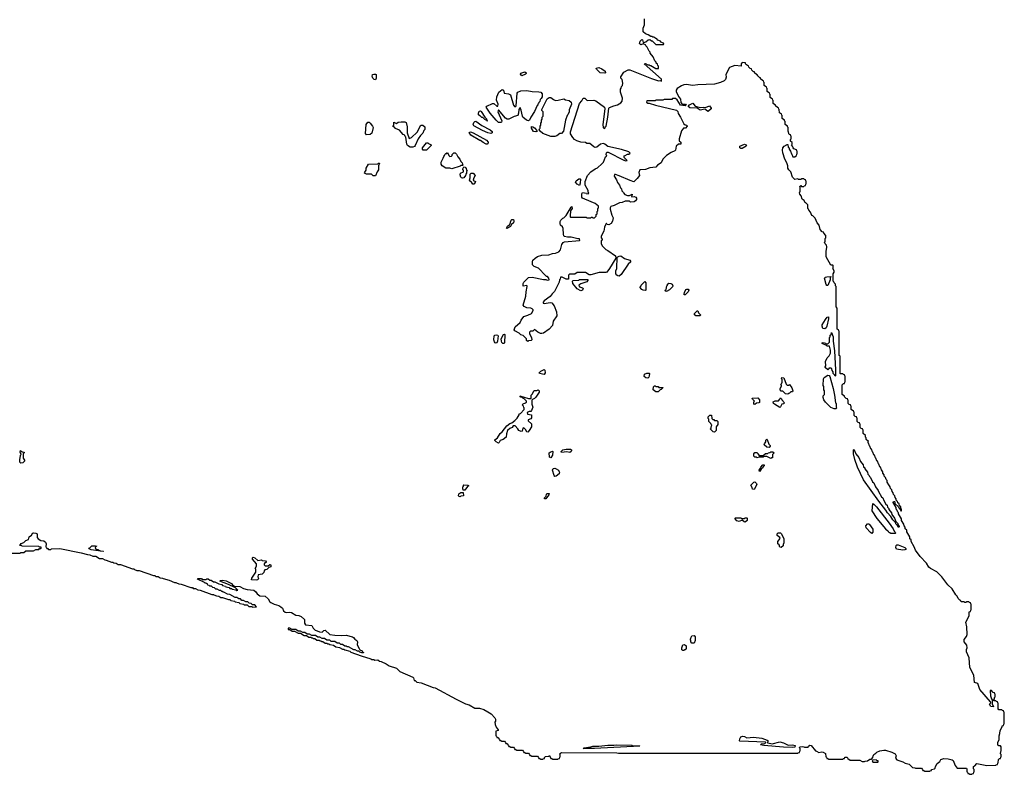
# Model space of a CAD drawing. Extents: x 2535812 to 2752880, y 540738 to 728399.
# Tile 150 of 213: x 2709662 to 2722790, y 604950 to 615013. Entities that reach past the tile are written whole.
import ezdxf

# ---------------------------------------------------------------- set-up
doc = ezdxf.new("R2010")
doc.units = 0

msp = doc.modelspace()

# ---------------------------------------------------------------- linework, layer by layer
at = {"layer": '0CON20XD'}
for points in [[(2717803, 612867), (2717655, 612933), (2717605, 612950), (2717592, 612948), (2717590, 612925), (2717618, 612878), (2717632, 612842), (2717660, 612805), (2717672, 612772), (2717687, 612757), (2717692, 612732), (2717710, 612715), (2717712, 612702), (2717732, 612682), (2717765, 612668), (2717792, 612668), (2717828, 612688), (2717830, 612675), (2717820, 612665), (2717822, 612652), (2717855, 612653), (2717875, 612646), (2717884, 612634), (2717884, 612615), (2717874, 612596), (2717855, 612582), (2717805, 612580), (2717792, 612592), (2717735, 612593), (2717693, 612577), (2717658, 612572), (2717588, 612535), (2717545, 612520), (2717536, 612505), (2717534, 612485), (2717557, 612407), (2717575, 612370), (2717568, 612325), (2717546, 612295), (2717515, 612278), (2717494, 612284), (2717485, 612300), (2717480, 612295), (2717460, 612245), (2717452, 612195), (2717416, 612125), (2717416, 612106), (2717427, 612085), (2717427, 612075), (2717417, 612063), (2717416, 612025), (2717431, 611991), (2717475, 611949), (2717505, 611937), (2717607, 611863), (2717610, 611835), (2717527, 611695), (2717490, 611645), (2717475, 611640), (2717387, 611643), (2717275, 611610), (2717255, 611610), (2717205, 611640), (2717095, 611640), (2717065, 611620), (2716992, 611618), (2716980, 611605), (2716980, 611555), (2716975, 611552), (2716950, 611555), (2716895, 611580), (2716872, 611578), (2716868, 611555), (2716858, 611542), (2716857, 611513), (2716792, 611388), (2716761, 611359), (2716735, 611320), (2716655, 611262), (2716640, 611245), (2716642, 611232), (2716655, 611228), (2716735, 611240), (2716755, 611237), (2716786, 611195), (2716821, 611115), (2716822, 611065), (2716777, 610993), (2716766, 610934), (2716722, 610888), (2716646, 610834), (2716625, 610827), (2716605, 610828), (2716572, 610845), (2716525, 610880), (2716505, 610860), (2716472, 610858), (2716460, 610845), (2716460, 610825), (2716487, 610775), (2716490, 610745), (2716480, 610735), (2716445, 610730), (2716435, 610722), (2716420, 610735), (2716418, 610758), (2716375, 610800), (2716345, 610812), (2716322, 610832), (2716265, 610863), (2716257, 610877), (2716266, 610915), (2716334, 610976), (2716348, 611005), (2716385, 611053), (2716438, 611072), (2716485, 611097), (2716507, 611135), (2716508, 611145), (2716496, 611156), (2716475, 611164), (2716425, 611170), (2716388, 611188), (2716376, 611205), (2716412, 611325), (2716414, 611385), (2716430, 611455), (2716425, 611470), (2716375, 611460), (2716373, 611495), (2716383, 611515), (2716445, 611573), (2716495, 611581), (2716645, 611548), (2716675, 611548), (2716695, 611540), (2716720, 611545), (2716718, 611568), (2716698, 611588), (2716685, 611590), (2716672, 611602), (2716578, 611698), (2716522, 611722), (2716505, 611740), (2716500, 611745), (2716498, 611785), (2716504, 611805), (2716533, 611835), (2716565, 611856), (2716625, 611871), (2716715, 611876), (2716765, 611894), (2716805, 611899), (2716851, 611919), (2716874, 611945), (2716889, 612015), (2716906, 612044), (2716925, 612051), (2717125, 612070), (2717130, 612075), (2717125, 612090), (2717105, 612090), (2717015, 612112), (2716965, 612113), (2716925, 612122), (2716915, 612132), (2716911, 612151), (2716908, 612228), (2716899, 612249), (2716874, 612275), (2716868, 612295), (2716869, 612321), (2716875, 612338), (2716905, 612368), (2716918, 612372), (2716950, 612400), (2717013, 612515), (2717025, 612520), (2717026, 612495), (2717008, 612462), (2717006, 612434), (2717000, 612425), (2717000, 612385), (2717005, 612380), (2717215, 612380), (2717225, 612370), (2717275, 612370), (2717282, 612378), (2717295, 612380), (2717305, 612370), (2717328, 612372), (2717348, 612392), (2717350, 612415), (2717360, 612425), (2717360, 612455), (2717370, 612465), (2717370, 612495), (2717380, 612505), (2717378, 612528), (2717335, 612562), (2717195, 612621), (2717165, 612634), (2717156, 612645), (2717155, 612690), (2717165, 612708), (2717218, 612698), (2717225, 612690), (2717250, 612695), (2717248, 612708), (2717240, 612715), (2717240, 612735), (2717200, 612805), (2717203, 612855), (2717234, 612936), (2717275, 612984), (2717334, 613026), (2717365, 613036), (2717425, 613089), (2717444, 613115), (2717472, 613185), (2717490, 613195), (2717483, 613215), (2717485, 613237), (2717495, 613246), (2717510, 613245), (2717715, 613140), (2717728, 613138), (2717735, 613130), (2717760, 613135), (2717720, 613175), (2717722, 613198), (2717735, 613200), (2717765, 613220), (2717785, 613220), (2717800, 613235), (2717785, 613250), (2717685, 613282), (2717505, 613324), (2717464, 613354), (2717445, 613361), (2717405, 613351), (2717356, 613314), (2717335, 613309), (2717316, 613316), (2717265, 613362), (2717225, 613363), (2717206, 613376), (2717145, 613381), (2717089, 613399), (2717060, 613415), (2717035, 613443), (2717005, 613492), (2717004, 613516), (2717127, 613895), (2717159, 613931), (2717175, 613968), (2717195, 613968), (2717227, 613937), (2717315, 613940), (2717345, 613931), (2717459, 613845), (2717464, 613825), (2717438, 613615), (2717440, 613575), (2717455, 613560), (2717468, 613572), (2717470, 613585), (2717480, 613595), (2717503, 613715), (2717517, 613835), (2717526, 613844), (2717585, 613866), (2717633, 613877), (2717675, 613905), (2717693, 613927), (2717699, 613965), (2717672, 614045), (2717674, 614086), (2717682, 614098), (2717685, 614120), (2717700, 614135), (2717703, 614165), (2717694, 614214), (2717678, 614235), (2717675, 614250), (2717718, 614312), (2717775, 614346), (2717798, 614345), (2718085, 614230), (2718178, 614198), (2718205, 614200), (2718218, 614192), (2718218, 614218), (2717990, 614425), (2718005, 614430), (2718035, 614410), (2718055, 614410), (2718062, 614402), (2718075, 614400), (2718145, 614360), (2718178, 614362), (2718180, 614395), (2718172, 614402), (2718168, 614418), (2718150, 614435), (2718148, 614448), (2718130, 614465), (2718108, 614518), (2718070, 614565), (2718068, 614578), (2718053, 614593), (2718028, 614648), (2718010, 614665), (2718008, 614678), (2717975, 614690), (2717945, 614677), (2717924, 614695), (2717934, 614725), (2717955, 614749), (2717966, 614746), (2717975, 614710), (2717985, 614708), (2718011, 614719), (2718042, 614745), (2718065, 614750), (2718085, 614730), (2718095, 614730), (2718145, 614680), (2718245, 614680), (2718250, 614685), (2718248, 614698), (2718212, 614712), (2718208, 614728), (2718172, 614742), (2718158, 614758), (2718145, 614760), (2718115, 614780), (2718105, 614780), (2718095, 614790), (2718075, 614790), (2718042, 614812), (2718004, 614824), (2717975, 614852), (2717975, 614900), (2717992, 614945), (2717994, 615025)], [(2722760, 605585), (2722760, 605595), (2722778, 605602), (2722782, 605618), (2722790, 605625), (2722790, 605775), (2722782, 605782), (2722778, 605798), (2722765, 605800), (2722755, 605810), (2722715, 605810), (2722710, 605825), (2722710, 605895), (2722702, 605902), (2722698, 605918), (2722685, 605920), (2722675, 605930), (2722652, 605932), (2722650, 605945), (2722660, 605955), (2722660, 605975), (2722670, 605985), (2722670, 606015), (2722662, 606022), (2722658, 606038), (2722642, 606042), (2722615, 606070), (2722600, 606065), (2722608, 605995), (2722618, 605958), (2722630, 605945), (2722630, 605885), (2722647, 605855), (2722645, 605850), (2722612, 605855), (2722593, 605885), (2722610, 605905), (2722608, 605918), (2722465, 606082), (2722439, 606159), (2722393, 606175), (2722382, 606272), (2722332, 606375), (2722320, 606505), (2722284, 606585), (2722284, 606616), (2722293, 606637), (2722292, 606672), (2722254, 606716), (2722255, 606748), (2722284, 606786), (2722294, 606815), (2722290, 606915), (2722275, 606980), (2722320, 607065), (2722323, 607117), (2722338, 607122), (2722342, 607138), (2722350, 607145), (2722350, 607215), (2722342, 607222), (2722338, 607238), (2722325, 607240), (2722315, 607250), (2722285, 607250), (2722278, 607242), (2722265, 607240), (2722255, 607250), (2722215, 607250), (2722210, 607270), (2722195, 607273), (2722175, 607294), (2722163, 607325), (2722145, 607344), (2722093, 607425), (2722038, 607478), (2721955, 607585), (2721889, 607649), (2721804, 607695), (2721785, 607713), (2721754, 607765), (2721668, 607855), (2721605, 607940), (2721590, 607985), (2721550, 608055), (2721550, 608075), (2721532, 608092), (2721530, 608115), (2721490, 608185), (2721490, 608205), (2721470, 608225), (2721470, 608245), (2721453, 608263), (2721450, 608285), (2721420, 608335), (2721420, 608355), (2721380, 608425), (2721378, 608438), (2721370, 608445), (2721368, 608458), (2721360, 608465), (2721358, 608478), (2721350, 608485), (2721348, 608508), (2721310, 608575), (2721312, 608588), (2721325, 608590), (2721330, 608585), (2721332, 608562), (2721378, 608518), (2721382, 608502), (2721408, 608478), (2721412, 608462), (2721420, 608465), (2721420, 608485), (2721410, 608495), (2721410, 608515), (2721392, 608532), (2721388, 608558), (2721372, 608572), (2721368, 608588), (2721350, 608605), (2721350, 608625), (2721333, 608643), (2721330, 608665), (2721313, 608683), (2721310, 608705), (2721293, 608723), (2721290, 608745), (2721273, 608763), (2721270, 608785), (2721252, 608812), (2721230, 608845), (2721228, 608868), (2721213, 608883), (2721208, 608908), (2721190, 608925), (2721190, 608945), (2721170, 608965), (2721170, 608985), (2721152, 609012), (2721138, 609048), (2721132, 609052), (2721118, 609088), (2721112, 609092), (2721098, 609128), (2721092, 609132), (2721078, 609168), (2721072, 609172), (2721058, 609208), (2721052, 609212), (2721038, 609248), (2721032, 609252), (2721018, 609288), (2721012, 609292), (2720998, 609328), (2720992, 609332), (2720978, 609368), (2720970, 609375), (2720978, 609388), (2720950, 609415), (2720950, 609435), (2720940, 609445), (2720938, 609468), (2720910, 609495), (2720908, 609538), (2720902, 609542), (2720898, 609558), (2720882, 609562), (2720870, 609575), (2720870, 609615), (2720862, 609622), (2720858, 609638), (2720842, 609642), (2720830, 609655), (2720830, 609695), (2720822, 609702), (2720818, 609718), (2720802, 609722), (2720790, 609735), (2720790, 609775), (2720782, 609782), (2720778, 609798), (2720765, 609800), (2720750, 609815), (2720750, 609855), (2720742, 609862), (2720738, 609878), (2720722, 609882), (2720710, 609895), (2720710, 609935), (2720702, 609942), (2720698, 609958), (2720682, 609962), (2720660, 609985), (2720658, 609998), (2720645, 610000), (2720630, 610015), (2720630, 610145), (2720645, 610160), (2720658, 610162), (2720662, 610178), (2720670, 610185), (2720670, 610255), (2720662, 610262), (2720658, 610278), (2720645, 610280), (2720635, 610290), (2720605, 610290), (2720600, 610295), (2720600, 610525), (2720590, 610535), (2720590, 610855), (2720582, 610862), (2720578, 610878), (2720560, 610885), (2720560, 611165), (2720550, 611185), (2720550, 611455), (2720540, 611465), (2720538, 611488), (2720520, 611505), (2720518, 611518), (2720510, 611525), (2720510, 611625), (2720520, 611645), (2720520, 611665), (2720502, 611695), (2720510, 611705), (2720510, 611735), (2720505, 611740), (2720475, 611740), (2720415, 611850), (2720414, 611935), (2720420, 611945), (2720422, 611985), (2720418, 612008), (2720400, 612025), (2720392, 612045), (2720400, 612055), (2720403, 612097), (2720410, 612105), (2720410, 612135), (2720382, 612165), (2720378, 612178), (2720360, 612185), (2720333, 612215), (2720322, 612272), (2720293, 612305), (2720268, 612368), (2720238, 612398), (2720224, 612404), (2720208, 612448), (2720182, 612475), (2720180, 612485), (2720170, 612495), (2720170, 612545), (2720145, 612570), (2720135, 612572), (2720120, 612600), (2720095, 612620), (2720082, 612662), (2720063, 612685), (2720060, 612705), (2720070, 612725), (2720070, 612775), (2720062, 612788), (2720075, 612800), (2720085, 612790), (2720115, 612790), (2720122, 612798), (2720138, 612802), (2720142, 612818), (2720150, 612825), (2720150, 612855), (2720142, 612862), (2720138, 612878), (2720125, 612880), (2720115, 612890), (2720085, 612890), (2720075, 612880), (2720045, 612880), (2720035, 612890), (2719995, 612882), (2719965, 612913), (2719942, 612985), (2719915, 613013), (2719905, 613032), (2719903, 613065), (2719892, 613102), (2719865, 613153), (2719835, 613238), (2719831, 613275), (2719836, 613305), (2719855, 613326), (2719882, 613338), (2719885, 613347), (2719905, 613350), (2719910, 613315), (2719920, 613305), (2719920, 613285), (2719938, 613258), (2719952, 613222), (2719958, 613218), (2719972, 613182), (2719998, 613182), (2720018, 613202), (2720022, 613218), (2720030, 613225), (2720030, 613255), (2720022, 613262), (2720018, 613278), (2719985, 613290), (2719973, 613303), (2719968, 613328), (2719953, 613343), (2719960, 613355), (2719960, 613375), (2719940, 613395), (2719940, 613415), (2719950, 613425), (2719950, 613455), (2719942, 613462), (2719938, 613478), (2719923, 613483), (2719910, 613525), (2719910, 613575), (2719900, 613585), (2719898, 613598), (2719885, 613600), (2719870, 613615), (2719870, 613655), (2719860, 613665), (2719858, 613678), (2719845, 613680), (2719830, 613695), (2719830, 613735), (2719822, 613742), (2719818, 613758), (2719805, 613760), (2719792, 613772), (2719790, 613815), (2719782, 613822), (2719778, 613838), (2719765, 613840), (2719740, 613865), (2719738, 613878), (2719725, 613880), (2719710, 613895), (2719710, 613935), (2719702, 613942), (2719698, 613958), (2719685, 613960), (2719670, 613975), (2719670, 614015), (2719662, 614022), (2719658, 614038), (2719645, 614040), (2719630, 614055), (2719630, 614095), (2719622, 614102), (2719618, 614118), (2719605, 614120), (2719590, 614135), (2719590, 614175), (2719582, 614182), (2719578, 614198), (2719565, 614200), (2719540, 614225), (2719538, 614238), (2719525, 614240), (2719508, 614258), (2719500, 614265), (2719498, 614278), (2719485, 614280), (2719460, 614305), (2719458, 614318), (2719442, 614322), (2719422, 614342), (2719418, 614358), (2719402, 614362), (2719382, 614382), (2719378, 614398), (2719365, 614400), (2719352, 614412), (2719340, 614425), (2719338, 614438), (2719295, 614440), (2719280, 614425), (2719280, 614395), (2719195, 614403), (2719126, 614374), (2719078, 614282), (2719080, 614245), (2719073, 614215), (2719055, 614197), (2719005, 614174), (2718925, 614154), (2718705, 614143), (2718635, 614134), (2718547, 614147), (2718515, 614144), (2718485, 614132), (2718429, 614095), (2718416, 614075), (2718416, 614055), (2718448, 613988), (2718474, 613955), (2718477, 613907), (2718495, 613888), (2718538, 613888), (2718546, 613875), (2718535, 613863), (2718472, 613875), (2718430, 613945), (2718405, 613960), (2718365, 613960), (2718355, 613950), (2718255, 613950), (2718235, 613940), (2718145, 613940), (2718135, 613930), (2718025, 613930), (2718020, 613915), (2718035, 613900), (2718055, 613900), (2718138, 613872), (2718418, 613805), (2718435, 613788), (2718442, 613762), (2718473, 613715), (2718516, 613626), (2718535, 613610), (2718558, 613605), (2718562, 613595), (2718540, 613565), (2718512, 613568), (2718487, 613533), (2718456, 613425), (2718457, 613397), (2718475, 613378), (2718478, 613355), (2718445, 613351), (2718417, 613325), (2718406, 613274), (2718398, 613265), (2718346, 613244), (2718286, 613204), (2718239, 613151), (2718215, 613105), (2718167, 613073), (2718145, 613048), (2718065, 613037), (2718005, 613016), (2717930, 613010), (2717916, 612975), (2717924, 612935), (2717894, 612896), (2717849, 612851), (2717803, 612867)], [(2714405, 614212), (2714390, 614215), (2714370, 614235), (2714368, 614248), (2714360, 614255), (2714365, 614280), (2714385, 614288), (2714405, 614288), (2714415, 614280), (2714416, 614235), (2714405, 614212)], [(2716355, 614264), (2716338, 614285), (2716345, 614298), (2716395, 614318), (2716416, 614305), (2716417, 614295), (2716408, 614285), (2716355, 614264)], [(2717465, 614298), (2717403, 614305), (2717352, 614352), (2717350, 614365), (2717367, 614373), (2717385, 614374), (2717425, 614356), (2717466, 614325), (2717472, 614305), (2717465, 614298)], [(2716075, 613642), (2716045, 613644), (2716015, 613673), (2715935, 613768), (2715882, 613845), (2715890, 613860), (2715966, 613896), (2715985, 613896), (2716022, 613862), (2716038, 613862), (2716040, 613885), (2716019, 613939), (2716024, 613985), (2716052, 614045), (2716095, 614081), (2716113, 614075), (2716122, 614032), (2716180, 614025), (2716205, 614012), (2716248, 613875), (2716265, 613850), (2716280, 613865), (2716293, 614035), (2716305, 614046), (2716345, 614066), (2716425, 614070), (2716495, 614056), (2716585, 614052), (2716610, 614045), (2716626, 614024), (2716628, 613985), (2716615, 613960), (2716602, 613948), (2716595, 613920), (2716582, 613908), (2716580, 613895), (2716572, 613888), (2716570, 613875), (2716562, 613868), (2716525, 613790), (2716477, 613713), (2716458, 613675), (2716445, 613664), (2716420, 613675), (2716371, 613715), (2716364, 613725), (2716349, 613805), (2716335, 613840), (2716317, 613815), (2716314, 613765), (2716304, 613736), (2716255, 613724), (2716185, 613686), (2716162, 613685), (2716139, 613699), (2716045, 613810), (2716038, 613785), (2716090, 613665), (2716085, 613647), (2716075, 613642)], [(2716795, 613454), (2716745, 613456), (2716636, 613496), (2716602, 613525), (2716590, 613545), (2716592, 613558), (2716600, 613565), (2716600, 613595), (2716610, 613605), (2716610, 613635), (2716620, 613645), (2716620, 613675), (2716630, 613685), (2716630, 613715), (2716640, 613725), (2716640, 613785), (2716622, 613802), (2716622, 613815), (2716695, 613957), (2716720, 613975), (2716745, 613975), (2716778, 613948), (2716807, 613937), (2716842, 613938), (2716915, 613956), (2716938, 613945), (2716988, 613935), (2717017, 613913), (2717018, 613885), (2716988, 613812), (2716986, 613784), (2716970, 613745), (2716960, 613735), (2716939, 613675), (2716911, 613525), (2716885, 613496), (2716865, 613494), (2716825, 613463), (2716795, 613454)], [(2718835, 613790), (2718812, 613812), (2718795, 613820), (2718735, 613807), (2718695, 613834), (2718595, 613838), (2718577, 613855), (2718594, 613876), (2718635, 613898), (2718668, 613858), (2718735, 613840), (2718775, 613846), (2718808, 613842), (2718860, 613865), (2718881, 613835), (2718880, 613825), (2718845, 613791), (2718835, 613790)], [(2715895, 613660), (2715890, 613670), (2715865, 613680), (2715838, 613708), (2715825, 613710), (2715808, 613728), (2715795, 613730), (2715780, 613745), (2715778, 613765), (2715787, 613793), (2715805, 613797), (2715815, 613788), (2715862, 613712), (2715885, 613690), (2715890, 613670), (2715900, 613665), (2715895, 613660)], [(2714288, 613478), (2714274, 613494), (2714282, 613615), (2714305, 613648), (2714320, 613645), (2714333, 613633), (2714368, 613595), (2714376, 613576), (2714355, 613500), (2714335, 613484), (2714288, 613478)], [(2714866, 613314), (2714833, 613335), (2714824, 613355), (2714810, 613445), (2714800, 613455), (2714798, 613468), (2714788, 613478), (2714775, 613480), (2714728, 613538), (2714672, 613562), (2714658, 613578), (2714640, 613585), (2714640, 613595), (2714650, 613605), (2714652, 613648), (2714685, 613630), (2714710, 613645), (2714748, 613652), (2714799, 613649), (2714815, 613640), (2714826, 613585), (2714830, 613505), (2714855, 613430), (2714885, 613440), (2714960, 613515), (2715012, 613605), (2715035, 613606), (2715062, 613585), (2715065, 613550), (2715050, 613535), (2715035, 613500), (2715005, 613470), (2714976, 613424), (2714933, 613335), (2714925, 613323), (2714905, 613314), (2714866, 613314)], [(2715945, 613494), (2715905, 613503), (2715832, 613535), (2715718, 613598), (2715708, 613615), (2715715, 613642), (2715730, 613655), (2715745, 613658), (2715825, 613600), (2715936, 613546), (2715962, 613522), (2715960, 613505), (2715945, 613494)], [(2715895, 613353), (2715880, 613355), (2715842, 613375), (2715805, 613402), (2715795, 613403), (2715675, 613473), (2715655, 613510), (2715674, 613516), (2715708, 613505), (2715885, 613407), (2715908, 613378), (2715905, 613358), (2715895, 613353)], [(2716542, 613518), (2716514, 613524), (2716484, 613565), (2716485, 613587), (2716505, 613586), (2716525, 613570), (2716558, 613535), (2716560, 613525), (2716555, 613522), (2716542, 613518)], [(2715085, 613274), (2715040, 613275), (2715032, 613285), (2715034, 613305), (2715085, 613370), (2715105, 613370), (2715112, 613362), (2715150, 613345), (2715148, 613335), (2715085, 613274)], [(2719275, 613294), (2719265, 613303), (2719265, 613326), (2719325, 613354), (2719346, 613345), (2719351, 613335), (2719346, 613325), (2719295, 613294), (2719275, 613294)], [(2715425, 613024), (2715395, 613034), (2715344, 613034), (2715294, 613065), (2715280, 613085), (2715282, 613115), (2715310, 613165), (2715315, 613190), (2715328, 613202), (2715330, 613215), (2715342, 613228), (2715355, 613230), (2715365, 613240), (2715382, 613202), (2715395, 613190), (2715418, 613192), (2715428, 613202), (2715430, 613215), (2715452, 613238), (2715468, 613238), (2715488, 613218), (2715502, 613182), (2715530, 613155), (2715542, 613122), (2715560, 613105), (2715567, 613087), (2715570, 613075), (2715565, 613070), (2715545, 613070), (2715535, 613060), (2715425, 613024)], [(2714405, 612930), (2714375, 612933), (2714352, 612952), (2714285, 612953), (2714260, 612965), (2714262, 612978), (2714280, 613005), (2714280, 613035), (2714312, 613088), (2714435, 613090), (2714445, 613100), (2714458, 613098), (2714447, 613063), (2714445, 613010), (2714427, 612985), (2714405, 612930)], [(2715565, 612900), (2715553, 612905), (2715544, 612915), (2715533, 612945), (2715540, 612965), (2715580, 612985), (2715580, 613005), (2715572, 613012), (2715570, 613025), (2715585, 613050), (2715600, 613045), (2715615, 613030), (2715620, 613005), (2715630, 612995), (2715620, 612985), (2715620, 612965), (2715610, 612955), (2715608, 612935), (2715585, 612903), (2715565, 612900)], [(2715715, 612820), (2715705, 612820), (2715688, 612848), (2715672, 612855), (2715658, 612875), (2715670, 612905), (2715670, 612955), (2715682, 612968), (2715710, 612965), (2715737, 612935), (2715718, 612902), (2715710, 612875), (2715722, 612862), (2715740, 612855), (2715735, 612840), (2715715, 612820)], [(2717125, 612803), (2717095, 612819), (2717074, 612845), (2717083, 612865), (2717115, 612890), (2717135, 612890), (2717138, 612885), (2717136, 612834), (2717125, 612803)], [(2716155, 612230), (2716152, 612235), (2716165, 612260), (2716198, 612282), (2716215, 612338), (2716225, 612348), (2716245, 612350), (2716251, 612325), (2716245, 612302), (2716220, 612280), (2716208, 612255), (2716165, 612233), (2716155, 612230)], [(2717655, 611594), (2717636, 611596), (2717623, 611605), (2717612, 611625), (2717612, 611665), (2717622, 611695), (2717630, 611845), (2717655, 611859), (2717675, 611862), (2717728, 611828), (2717798, 611805), (2717810, 611785), (2717776, 611754), (2717683, 611615), (2717655, 611594)], [(2717145, 611397), (2717093, 611425), (2717038, 611495), (2717032, 611525), (2717040, 611535), (2717115, 611540), (2717123, 611547), (2717145, 611550), (2717235, 611550), (2717237, 611535), (2717223, 611517), (2717145, 611490), (2717118, 611472), (2717125, 611450), (2717165, 611437), (2717175, 611428), (2717165, 611404), (2717145, 611397)], [(2718005, 611402), (2717975, 611404), (2717955, 611413), (2717932, 611445), (2717948, 611462), (2717950, 611475), (2717995, 611520), (2718010, 611505), (2718010, 611405), (2718005, 611402)], [(2720435, 611470), (2720425, 611470), (2720415, 611480), (2720393, 611567), (2720405, 611580), (2720424, 611586), (2720475, 611590), (2720480, 611585), (2720470, 611575), (2720467, 611543), (2720435, 611470)], [(2718285, 611390), (2718272, 611392), (2718270, 611405), (2718280, 611415), (2718290, 611465), (2718298, 611472), (2718300, 611485), (2718315, 611500), (2718345, 611496), (2718362, 611485), (2718372, 611465), (2718365, 611452), (2718325, 611412), (2718285, 611390)], [(2718522, 611342), (2718520, 611355), (2718524, 611376), (2718542, 611415), (2718555, 611420), (2718575, 611418), (2718584, 611405), (2718575, 611385), (2718535, 611342), (2718522, 611342)], [(2718735, 611062), (2718675, 611062), (2718660, 611075), (2718660, 611095), (2718695, 611130), (2718705, 611130), (2718712, 611102), (2718740, 611075), (2718735, 611062)], [(2720395, 610892), (2720372, 610895), (2720360, 610925), (2720362, 610945), (2720404, 611016), (2720430, 611045), (2720445, 611050), (2720447, 611025), (2720422, 610928), (2720414, 610906), (2720395, 610892)], [(2716015, 610700), (2716003, 610705), (2715993, 610715), (2715982, 610745), (2715990, 610795), (2715998, 610805), (2716015, 610812), (2716038, 610805), (2716040, 610795), (2716034, 610725), (2716025, 610703), (2716015, 610700)], [(2716115, 610694), (2716102, 610695), (2716090, 610710), (2716084, 610725), (2716083, 610757), (2716112, 610815), (2716125, 610818), (2716130, 610815), (2716127, 610705), (2716115, 610694)], [(2720535, 610260), (2720528, 610278), (2720510, 610295), (2720510, 610315), (2720493, 610333), (2720490, 610355), (2720478, 610368), (2720452, 610368), (2720450, 610355), (2720435, 610343), (2720400, 610375), (2720400, 610385), (2720410, 610395), (2720407, 610455), (2720426, 610504), (2720455, 610532), (2720474, 610565), (2720474, 610604), (2720458, 610658), (2720425, 610660), (2720418, 610668), (2720360, 610695), (2720360, 610705), (2720375, 610710), (2720405, 610700), (2720415, 610690), (2720435, 610690), (2720458, 610712), (2720460, 610775), (2720470, 610785), (2720470, 610805), (2720480, 610815), (2720485, 610840), (2720507, 610785), (2720507, 610727), (2720526, 610596), (2720540, 610345), (2720540, 610265), (2720535, 610260)], [(2716655, 610283), (2716593, 610293), (2716590, 610305), (2716610, 610325), (2716656, 610346), (2716665, 610340), (2716670, 610305), (2716655, 610283)], [(2718035, 610233), (2718010, 610235), (2717990, 610255), (2717992, 610285), (2718025, 610300), (2718055, 610300), (2718060, 610295), (2718057, 610263), (2718050, 610245), (2718035, 610233)], [(2719905, 610020), (2719872, 610022), (2719838, 610058), (2719815, 610060), (2719800, 610075), (2719800, 610095), (2719820, 610125), (2719818, 610138), (2719810, 610145), (2719830, 610175), (2719830, 610215), (2719820, 610225), (2719825, 610240), (2719850, 610235), (2719882, 610152), (2719895, 610140), (2719915, 610140), (2719928, 610148), (2719958, 610105), (2719970, 610065), (2719968, 610052), (2719945, 610050), (2719928, 610032), (2719915, 610030), (2719905, 610020)], [(2720545, 609824), (2720520, 609825), (2720475, 609840), (2720405, 609912), (2720384, 609944), (2720374, 609975), (2720374, 609995), (2720392, 610015), (2720392, 610062), (2720382, 610075), (2720382, 610122), (2720374, 610136), (2720380, 610225), (2720387, 610243), (2720435, 610272), (2720455, 610268), (2720462, 610255), (2720506, 610095), (2720526, 610006), (2720540, 609905), (2720546, 609896), (2720550, 609845), (2720557, 609835), (2720545, 609824)], [(2716045, 609368), (2716013, 609383), (2715995, 609400), (2715995, 609410), (2716032, 609438), (2716066, 609494), (2716094, 609516), (2716158, 609595), (2716195, 609626), (2716225, 609638), (2716264, 609666), (2716295, 609700), (2716320, 609745), (2716320, 609755), (2716338, 609762), (2716390, 609815), (2716388, 609838), (2716382, 609842), (2716378, 609858), (2716360, 609875), (2716375, 609890), (2716408, 609902), (2716418, 609912), (2716420, 609925), (2716388, 609958), (2716370, 609965), (2716358, 609978), (2716345, 609980), (2716332, 609998), (2716445, 609960), (2716475, 609960), (2716480, 609965), (2716480, 610005), (2716498, 610022), (2716502, 610038), (2716522, 610068), (2716555, 610070), (2716575, 610078), (2716590, 610065), (2716590, 610045), (2716545, 609980), (2716525, 609960), (2716500, 609950), (2716492, 609938), (2716489, 609885), (2716503, 609845), (2716485, 609800), (2716475, 609790), (2716455, 609790), (2716430, 609775), (2716432, 609752), (2716488, 609745), (2716485, 609702), (2716475, 609690), (2716440, 609675), (2716440, 609665), (2716484, 609625), (2716485, 609582), (2716455, 609533), (2716435, 609514), (2716422, 609515), (2716408, 609548), (2716385, 609570), (2716372, 609568), (2716363, 609527), (2716348, 609522), (2716315, 609534), (2716302, 609555), (2716268, 609598), (2716242, 609598), (2716226, 609574), (2716195, 609560), (2716168, 609535), (2716151, 609489), (2716146, 609445), (2716106, 609414), (2716067, 609403), (2716055, 609373), (2716045, 609368)], [(2718175, 610052), (2718145, 610052), (2718110, 610075), (2718113, 610117), (2718125, 610130), (2718135, 610130), (2718145, 610120), (2718175, 610120), (2718185, 610110), (2718238, 610108), (2718238, 610102), (2718215, 610080), (2718202, 610078), (2718175, 610052)], [(2719465, 609880), (2719450, 609885), (2719450, 609915), (2719460, 609925), (2719432, 609952), (2719430, 609965), (2719505, 609970), (2719528, 609945), (2719525, 609910), (2719515, 609902), (2719485, 609900), (2719465, 609880)], [(2719795, 609840), (2719724, 609884), (2719712, 609895), (2719710, 609915), (2719735, 609930), (2719778, 609932), (2719798, 609952), (2719805, 609970), (2719818, 609958), (2719822, 609942), (2719860, 609905), (2719845, 609890), (2719822, 609888), (2719808, 609852), (2719795, 609840)], [(2718925, 609512), (2718910, 609515), (2718870, 609555), (2718880, 609565), (2718880, 609585), (2718888, 609592), (2718890, 609605), (2718880, 609615), (2718878, 609628), (2718850, 609655), (2718850, 609685), (2718842, 609695), (2718842, 609715), (2718865, 609740), (2718888, 609738), (2718890, 609695), (2718902, 609682), (2718915, 609680), (2718925, 609670), (2718955, 609670), (2718970, 609655), (2718970, 609615), (2718950, 609585), (2718950, 609535), (2718925, 609512)], [(2719655, 609310), (2719622, 609312), (2719590, 609345), (2719592, 609358), (2719610, 609385), (2719610, 609405), (2719623, 609417), (2719630, 609415), (2719652, 609352), (2719670, 609335), (2719670, 609325), (2719655, 609310)], [(2716995, 609242), (2716955, 609252), (2716885, 609242), (2716880, 609255), (2716905, 609278), (2716947, 609287), (2717005, 609288), (2717020, 609275), (2717020, 609265), (2717016, 609254), (2716995, 609242)], [(2709675, 609100), (2709664, 609114), (2709664, 609156), (2709670, 609165), (2709672, 609205), (2709680, 609215), (2709670, 609245), (2709672, 609268), (2709695, 609250), (2709720, 609245), (2709720, 609235), (2709710, 609225), (2709710, 609165), (2709725, 609140), (2709727, 609125), (2709705, 609102), (2709675, 609100)], [(2716745, 609172), (2716725, 609180), (2716723, 609235), (2716735, 609248), (2716765, 609258), (2716770, 609255), (2716767, 609205), (2716745, 609172)], [(2719675, 609160), (2719625, 609190), (2719585, 609190), (2719575, 609180), (2719515, 609180), (2719495, 609170), (2719488, 609178), (2719465, 609180), (2719452, 609192), (2719450, 609225), (2719465, 609240), (2719495, 609240), (2719502, 609222), (2719522, 609202), (2719575, 609200), (2719605, 609230), (2719635, 609230), (2719642, 609238), (2719665, 609240), (2719675, 609250), (2719705, 609250), (2719720, 609235), (2719700, 609215), (2719698, 609172), (2719685, 609170), (2719675, 609160)], [(2721385, 608240), (2721368, 608268), (2721345, 608290), (2721338, 608308), (2721302, 608345), (2721278, 608388), (2721233, 608435), (2721212, 608472), (2721115, 608593), (2720914, 608875), (2720834, 609045), (2720795, 609150), (2720780, 609225), (2720780, 609275), (2720785, 609280), (2720790, 609275), (2720812, 609222), (2720850, 609175), (2720872, 609122), (2720907, 609077), (2720912, 609052), (2720930, 609035), (2720932, 609022), (2720967, 608977), (2720972, 608952), (2720990, 608935), (2720992, 608922), (2721007, 608907), (2721032, 608852), (2721050, 608835), (2721072, 608782), (2721110, 608735), (2721112, 608722), (2721152, 608652), (2721170, 608635), (2721182, 608602), (2721212, 608552), (2721227, 608537), (2721232, 608512), (2721250, 608495), (2721252, 608482), (2721287, 608437), (2721290, 608415), (2721327, 608367), (2721342, 608322), (2721370, 608295), (2721372, 608282), (2721390, 608255), (2721385, 608240)], [(2716795, 608923), (2716786, 608935), (2716768, 609005), (2716775, 609028), (2716795, 609032), (2716815, 609024), (2716844, 609004), (2716857, 608985), (2716861, 608975), (2716856, 608955), (2716815, 608924), (2716795, 608923)], [(2719525, 608990), (2719520, 609005), (2719538, 609032), (2719542, 609048), (2719572, 609078), (2719588, 609078), (2719590, 609065), (2719572, 609048), (2719570, 609035), (2719552, 609028), (2719550, 609015), (2719525, 608990)], [(2715595, 608740), (2715575, 608740), (2715570, 608755), (2715570, 608785), (2715578, 608792), (2715580, 608805), (2715585, 608810), (2715637, 608807), (2715650, 608795), (2715632, 608788), (2715595, 608740)], [(2719455, 608750), (2719432, 608752), (2719430, 608775), (2719410, 608805), (2719452, 608848), (2719465, 608850), (2719485, 608830), (2719490, 608815), (2719455, 608750)], [(2715535, 608652), (2715523, 608653), (2715513, 608663), (2715515, 608690), (2715545, 608708), (2715575, 608710), (2715578, 608665), (2715545, 608660), (2715535, 608652)], [(2716675, 608623), (2716660, 608625), (2716660, 608635), (2716682, 608658), (2716684, 608686), (2716695, 608696), (2716720, 608695), (2716722, 608685), (2716716, 608675), (2716675, 608623)], [(2721335, 608160), (2721275, 608160), (2721268, 608168), (2721255, 608170), (2721248, 608188), (2721235, 608192), (2721212, 608215), (2721210, 608225), (2721095, 608362), (2721028, 608465), (2721035, 608560), (2721055, 608549), (2721085, 608516), (2721255, 608297), (2721307, 608225), (2721322, 608192), (2721335, 608180), (2721340, 608165), (2721335, 608160)], [(2719335, 608312), (2719320, 608315), (2719295, 608340), (2719255, 608322), (2719225, 608332), (2719200, 608355), (2719200, 608365), (2719205, 608370), (2719245, 608370), (2719275, 608368), (2719285, 608360), (2719325, 608360), (2719335, 608370), (2719355, 608370), (2719360, 608365), (2719360, 608335), (2719335, 608312)], [(2721025, 608163), (2721005, 608173), (2720947, 608235), (2720944, 608265), (2720965, 608290), (2720982, 608292), (2720993, 608283), (2721035, 608220), (2721039, 608181), (2721025, 608163)], [(2709668, 608012), (2709682, 608028), (2709718, 608042), (2709742, 608068), (2709778, 608082), (2709790, 608115), (2709819, 608141), (2709835, 608168), (2709845, 608172), (2709875, 608166), (2709896, 608155), (2709896, 608106), (2709910, 608090), (2709945, 608069), (2709985, 608064), (2710005, 608046), (2710014, 608025), (2710010, 607985), (2710020, 607975), (2710022, 607962), (2710035, 607960), (2710045, 607950), (2710075, 607950), (2710085, 607958), (2710195, 607962), (2710480, 607905), (2710565, 607880), (2710595, 607878), (2710635, 607860), (2710675, 607858), (2710725, 607830), (2710765, 607830), (2710795, 607810), (2710817, 607807), (2710885, 607780), (2710905, 607780), (2710915, 607770), (2710947, 607767), (2710975, 607750), (2711007, 607747), (2711165, 607690), (2711185, 607690), (2711192, 607682), (2711225, 607670), (2711257, 607667), (2711445, 607600), (2711465, 607600), (2711475, 607590), (2711507, 607587), (2711535, 607570), (2711567, 607567), (2711575, 607560), (2711655, 607538), (2711725, 607510), (2711745, 607510), (2711752, 607502), (2711785, 607490), (2711817, 607487), (2711945, 607440), (2711965, 607440), (2711975, 607430), (2712007, 607427), (2712035, 607410), (2712067, 607407), (2712225, 607350), (2712245, 607350), (2712252, 607342), (2712285, 607330), (2712317, 607327), (2712345, 607310), (2712365, 607310), (2712445, 607280), (2712465, 607280), (2712475, 607270), (2712525, 607260), (2712535, 607250), (2712585, 607240), (2712595, 607230), (2712645, 607220), (2712655, 607210), (2712695, 607210), (2712715, 607190), (2712755, 607190), (2712765, 607180), (2712818, 607182), (2712798, 607208), (2712765, 607210), (2712748, 607228), (2712722, 607232), (2712705, 607250), (2712675, 607250), (2712645, 607270), (2712625, 607270), (2712605, 607290), (2712585, 607290), (2712555, 607310), (2712535, 607310), (2712465, 607350), (2712433, 607353), (2712385, 607380), (2712375, 607380), (2712365, 607390), (2712355, 607390), (2712345, 607400), (2712325, 607400), (2712295, 607420), (2712275, 607420), (2712258, 607438), (2712235, 607440), (2712218, 607458), (2712195, 607460), (2712188, 607468), (2712172, 607472), (2712168, 607488), (2712155, 607490), (2712148, 607498), (2712135, 607500), (2712128, 607508), (2712032, 607552), (2712035, 607560), (2712085, 607560), (2712095, 607550), (2712145, 607550), (2712155, 607558), (2712175, 607557), (2712195, 607540), (2712215, 607538), (2712248, 607518), (2712265, 607518), (2712315, 607490), (2712355, 607480), (2712368, 607468), (2712405, 607460), (2712412, 607452), (2712455, 607440), (2712465, 607430), (2712485, 607430), (2712495, 607420), (2712545, 607410), (2712555, 607400), (2712570, 607405), (2712538, 607438), (2712445, 607480), (2712330, 607525), (2712340, 607535), (2712365, 607538), (2712415, 607529), (2712485, 607496), (2712498, 607478), (2712525, 607460), (2712595, 607456), (2712648, 607428), (2712694, 607414), (2712785, 607406), (2712810, 607385), (2712828, 607358), (2712862, 607332), (2712935, 607324), (2712975, 607291), (2712998, 607248), (2713009, 607239), (2713055, 607217), (2713115, 607202), (2713143, 607185), (2713164, 607165), (2713178, 607128), (2713200, 607110), (2713216, 607106), (2713255, 607112), (2713285, 607106), (2713342, 607072), (2713385, 607068), (2713416, 607055), (2713458, 607015), (2713460, 606965), (2713472, 606942), (2713555, 606936), (2713577, 606897), (2713602, 606872), (2713630, 606865), (2713658, 606848), (2713693, 606847), (2713705, 606856), (2713715, 606866), (2713735, 606871), (2713796, 606816), (2713865, 606806), (2713955, 606801), (2714015, 606807), (2714098, 606785), (2714112, 606775), (2714130, 606750), (2714156, 606735), (2714165, 606715), (2714160, 606675), (2714187, 606627), (2714199, 606609), (2714226, 606595), (2714228, 606588), (2714248, 606575), (2714245, 606570), (2714225, 606570), (2714195, 606580), (2714185, 606590), (2714165, 606590), (2714135, 606610), (2714115, 606610), (2714045, 606650), (2714025, 606650), (2714018, 606658), (2713995, 606660), (2713965, 606680), (2713945, 606680), (2713925, 606700), (2713895, 606700), (2713865, 606720), (2713815, 606720), (2713795, 606740), (2713755, 606740), (2713725, 606760), (2713695, 606760), (2713665, 606780), (2713635, 606780), (2713605, 606800), (2713555, 606800), (2713525, 606820), (2713495, 606820), (2713465, 606840), (2713435, 606840), (2713405, 606860), (2713375, 606860), (2713345, 606880), (2713295, 606880), (2713265, 606900), (2713242, 606898), (2713242, 606882), (2713265, 606880), (2713295, 606860), (2713325, 606860), (2713375, 606830), (2713405, 606830), (2713455, 606800), (2713485, 606800), (2713515, 606780), (2713545, 606780), (2713552, 606772), (2713565, 606770), (2713575, 606760), (2713595, 606760), (2713625, 606740), (2713655, 606740), (2713662, 606732), (2713675, 606730), (2713685, 606720), (2713705, 606720), (2713735, 606700), (2713755, 606700), (2713765, 606690), (2713785, 606690), (2713795, 606680), (2713845, 606670), (2713875, 606652), (2713925, 606640), (2713965, 606620), (2713985, 606620), (2713995, 606610), (2714065, 606590), (2714075, 606580), (2714215, 606532), (2714345, 606490), (2714355, 606480), (2714385, 606480), (2714395, 606470), (2714435, 606476), (2714458, 606458), (2714480, 606455), (2714547, 606425), (2714586, 606396), (2714685, 606367), (2714730, 606320), (2714903, 606245), (2714913, 606235), (2714922, 606202), (2714935, 606200), (2714955, 606180), (2715015, 606172), (2715175, 606107), (2715200, 606105), (2715480, 605950), (2715605, 605890), (2715655, 605876), (2715732, 605832), (2715793, 605833), (2715852, 605815), (2715905, 605784), (2715946, 605755), (2715997, 605705), (2716006, 605684), (2716005, 605660), (2715996, 605644), (2716000, 605615), (2716017, 605577), (2716040, 605545), (2716040, 605535), (2716010, 605525), (2716010, 605465), (2716018, 605458), (2716022, 605442), (2716035, 605440), (2716060, 605415), (2716062, 605402), (2716075, 605400), (2716085, 605390), (2716125, 605390), (2716140, 605375), (2716142, 605362), (2716155, 605360), (2716180, 605335), (2716182, 605322), (2716195, 605320), (2716205, 605310), (2716245, 605310), (2716260, 605295), (2716262, 605282), (2716275, 605280), (2716285, 605270), (2716365, 605270), (2716380, 605255), (2716382, 605242), (2716395, 605240), (2716405, 605230), (2716445, 605230), (2716460, 605215), (2716462, 605202), (2716475, 605200), (2716485, 605190), (2716565, 605190), (2716580, 605175), (2716582, 605162), (2716595, 605160), (2716605, 605150), (2716635, 605150), (2716642, 605158), (2716658, 605162), (2716660, 605175), (2716672, 605188), (2716715, 605190), (2716725, 605200), (2716742, 605162), (2716755, 605160), (2716765, 605150), (2716835, 605150), (2716842, 605158), (2716858, 605162), (2716862, 605178), (2716870, 605185), (2716870, 605215), (2716860, 605225), (2716885, 605240), (2717625, 605237), (2717645, 605230), (2720035, 605230), (2720042, 605238), (2720058, 605242), (2720062, 605258), (2720070, 605265), (2720070, 605295), (2720060, 605305), (2720062, 605318), (2720095, 605320), (2720117, 605317), (2720125, 605310), (2720175, 605310), (2720180, 605325), (2720195, 605337), (2720217, 605335), (2720272, 605262), (2720285, 605260), (2720315, 605240), (2720355, 605250), (2720375, 605246), (2720405, 605226), (2720410, 605185), (2720418, 605178), (2720422, 605162), (2720435, 605160), (2720445, 605150), (2720635, 605150), (2720645, 605160), (2720658, 605162), (2720665, 605180), (2720695, 605180), (2720702, 605162), (2720735, 605140), (2720865, 605138), (2720895, 605120), (2720925, 605120), (2720933, 605127), (2720965, 605130), (2720995, 605150), (2721018, 605152), (2721038, 605172), (2721040, 605195), (2721048, 605202), (2721050, 605215), (2721078, 605232), (2721090, 605245), (2721130, 605265), (2721185, 605271), (2721205, 605271), (2721292, 605245), (2721334, 605224), (2721341, 605215), (2721346, 605195), (2721340, 605165), (2721355, 605141), (2721438, 605115), (2721468, 605098), (2721520, 605085), (2721565, 605040), (2721595, 605038), (2721605, 605030), (2721685, 605030), (2721700, 605015), (2721702, 605002), (2721715, 605000), (2721725, 604990), (2721795, 604990), (2721802, 604998), (2721818, 605002), (2721820, 605015), (2721858, 605022), (2721868, 605032), (2721874, 605055), (2721895, 605092), (2721930, 605120), (2721945, 605147), (2721985, 605160), (2722043, 605157), (2722095, 605143), (2722106, 605135), (2722136, 605066), (2722162, 605032), (2722285, 605030), (2722290, 605025), (2722290, 604985), (2722298, 604978), (2722302, 604962), (2722315, 604960), (2722325, 604950), (2722355, 604950), (2722362, 604958), (2722378, 604962), (2722382, 604978), (2722390, 604985), (2722390, 605015), (2722380, 605025), (2722380, 605055), (2722398, 605062), (2722422, 605095), (2722555, 605068), (2722675, 605070), (2722682, 605078), (2722698, 605082), (2722702, 605098), (2722710, 605105), (2722712, 605148), (2722725, 605160), (2722738, 605162), (2722742, 605178), (2722750, 605185), (2722750, 605215), (2722740, 605225), (2722742, 605252), (2722750, 605265), (2722750, 605315), (2722738, 605328), (2722715, 605330), (2722705, 605340), (2722703, 605375), (2722720, 605415), (2722720, 605465), (2722730, 605495), (2722733, 605535), (2722760, 605585)], [(2719815, 607973), (2719795, 607980), (2719788, 608008), (2719770, 608025), (2719770, 608055), (2719800, 608095), (2719798, 608108), (2719760, 608135), (2719760, 608155), (2719775, 608170), (2719805, 608170), (2719820, 608155), (2719822, 608142), (2719850, 608095), (2719850, 608035), (2719840, 608015), (2719840, 607995), (2719815, 607973)], [(2709555, 607900), (2709665, 607900), (2709675, 607908), (2709715, 607910), (2709745, 607928), (2709845, 607930), (2709875, 607950), (2709915, 607950), (2709925, 607960), (2709945, 607960), (2709950, 607965), (2709948, 607978), (2709925, 607980), (2709915, 607990), (2709695, 607992), (2709685, 608000), (2709662, 608002), (2709668, 608012)], [(2710775, 607920), (2710615, 607943), (2710590, 607955), (2710582, 607965), (2710598, 607972), (2710625, 607996), (2710666, 607996), (2710680, 607990), (2710687, 607997), (2710688, 607992), (2710680, 607990), (2710670, 607975), (2710672, 607962), (2710682, 607952), (2710705, 607948), (2710735, 607930), (2710780, 607925), (2710775, 607920)], [(2721435, 607939), (2721354, 607954), (2721344, 607974), (2721348, 608002), (2721358, 608012), (2721375, 608011), (2721462, 607975), (2721477, 607963), (2721475, 607950), (2721465, 607942), (2721435, 607939)], [(2712815, 607538), (2712752, 607545), (2712757, 607565), (2712810, 607645), (2712810, 607685), (2712800, 607695), (2712820, 607725), (2712818, 607758), (2712765, 607820), (2712764, 607836), (2712774, 607846), (2712798, 607835), (2712835, 607800), (2712885, 607808), (2712895, 607800), (2712940, 607795), (2712948, 607785), (2712947, 607773), (2712932, 607768), (2712920, 607755), (2712922, 607742), (2712935, 607730), (2712975, 607730), (2712995, 607750), (2713005, 607750), (2713010, 607735), (2713010, 607715), (2712982, 607708), (2712955, 607680), (2712932, 607678), (2712920, 607665), (2712917, 607643), (2712895, 607620), (2712842, 607608), (2712838, 607585), (2712846, 607565), (2712835, 607544), (2712815, 607538)], [(2718655, 606700), (2718625, 606700), (2718610, 606715), (2718610, 606735), (2718600, 606745), (2718610, 606755), (2718613, 606777), (2718625, 606798), (2718655, 606800), (2718670, 606785), (2718668, 606735), (2718655, 606700)], [(2718515, 606600), (2718505, 606600), (2718492, 606612), (2718490, 606635), (2718502, 606675), (2718525, 606680), (2718547, 606665), (2718547, 606627), (2718535, 606610), (2718525, 606610), (2718515, 606600)], [(2717174, 605294), (2717190, 605305), (2717275, 605316), (2717305, 605326), (2717384, 605326), (2717505, 605339), (2717585, 605337), (2717625, 605342), (2717825, 605337), (2717835, 605330), (2717925, 605330), (2717930, 605325), (2717325, 605295), (2717174, 605294)], [(2719965, 605309), (2719845, 605314), (2719584, 605334), (2719540, 605345), (2719553, 605357), (2719598, 605362), (2719610, 605375), (2719605, 605380), (2719265, 605392), (2719260, 605395), (2719262, 605425), (2719275, 605448), (2719305, 605457), (2719326, 605456), (2719357, 605437), (2719444, 605446), (2719555, 605433), (2719630, 605405), (2719640, 605395), (2719638, 605382), (2719630, 605375), (2719635, 605370), (2719695, 605358), (2719795, 605384), (2719845, 605369), (2719907, 605337), (2719965, 605341), (2720000, 605335), (2719995, 605313), (2719965, 605309)], [(2721105, 605110), (2721110, 605115), (2721108, 605128), (2721095, 605130), (2721082, 605142), (2721035, 605140), (2721030, 605135), (2721035, 605110), (2721105, 605110)]]:
    msp.add_lwpolyline(points, dxfattribs=at)

doc.saveas('drawing.dxf')
